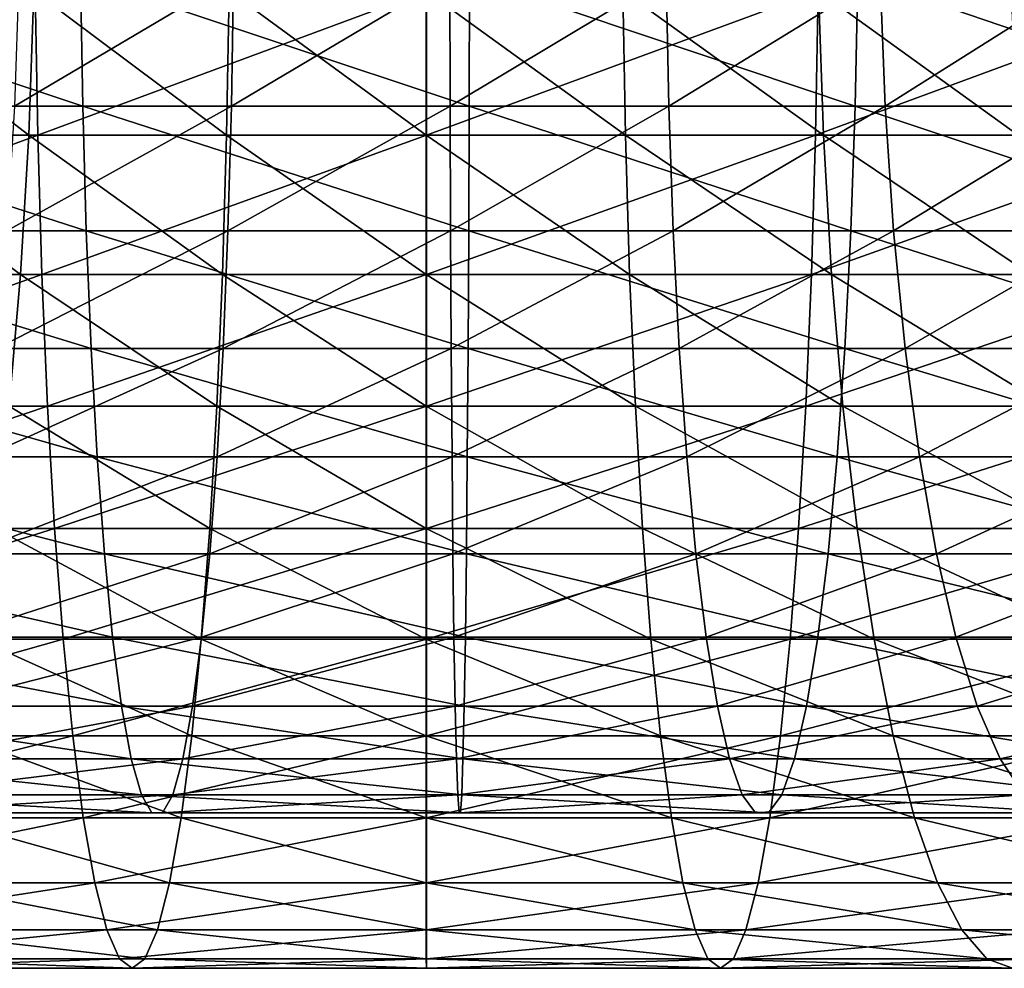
# Model space of a CAD drawing. Header units: metres. Extents: x 26 to 263, y -109 to 109.
# Tile 253 of 256: x 211 to 221, y -11 to -2. Entities that reach past the tile are written whole.
import ezdxf

# ---------------------------------------------------------------- set-up
doc = ezdxf.new("R2010")
doc.units = ezdxf.units.M
doc.layers.add('solid_500750', color=7, linetype='CONTINUOUS')

msp = doc.modelspace()

# ---------------------------------------------------------------- linework, layer by layer
at = {"layer": 'solid_500750'}
for points in [[(211.99057, -2.563069, 134.352829), (208.235184, -2.563069, 133.882507), (208.190674, -1.293583, 134.142532)], [(211.969574, -1.293583, 134.615799), (211.99057, -2.563069, 134.352829), (208.190674, -1.293583, 134.142532)], [(213.467712, -1.293583, 115.852478), (211.365967, -1.293583, 115.589256), (211.321457, -2.563069, 115.849281)], [(213.446716, -2.563069, 116.11544), (213.467712, -1.293583, 115.852478), (211.321457, -2.563069, 115.849281)], [(215.77301, -2.563069, 134.48436), (211.99057, -2.563069, 134.352829), (211.969574, -1.293583, 134.615799)], [(215.775681, -1.293583, 134.748154), (215.77301, -2.563069, 134.48436), (211.969574, -1.293583, 134.615799)], [(215.584595, -1.293583, 115.926094), (213.467712, -1.293583, 115.852478), (213.446716, -2.563069, 116.11544)], [(215.58728, -2.563069, 116.18988), (215.584595, -1.293583, 115.926094), (213.446716, -2.563069, 116.11544)], [(217.699554, -1.293583, 115.809509), (215.584595, -1.293583, 115.926094), (215.58728, -2.563069, 116.18988)], [(217.725891, -2.563069, 116.071999), (217.699554, -1.293583, 115.809509), (215.58728, -2.563069, 116.18988)], [(219.551987, -2.563069, 134.276062), (215.77301, -2.563069, 134.48436), (215.775681, -1.293583, 134.748154)], [(219.578323, -1.293583, 134.538544), (219.551987, -2.563069, 134.276062), (215.775681, -1.293583, 134.748154)], [(219.795532, -1.293583, 115.503677), (217.699554, -1.293583, 115.809509), (217.725891, -2.563069, 116.071999)], [(219.845291, -2.563069, 115.762741), (219.795532, -1.293583, 115.503677), (217.725891, -2.563069, 116.071999)], [(223.297058, -2.563069, 133.729599), (219.551987, -2.563069, 134.276062), (219.578323, -1.293583, 134.538544)], [(223.346832, -1.293583, 133.988663), (223.297058, -2.563069, 133.729599), (219.578323, -1.293583, 134.538544)], [(221.855606, -1.293583, 115.011055), (219.795532, -1.293583, 115.503677), (219.845291, -2.563069, 115.762741)], [(221.928421, -2.563069, 115.26461), (221.855606, -1.293583, 115.011055), (219.845291, -2.563069, 115.762741)], [(211.526382, -1.435788, 136.078323), (207.724899, -1.435788, 135.578384), (207.773621, -2.847009, 135.301926)], [(211.550797, -2.847009, 135.798691), (211.526382, -1.435788, 136.078323), (207.773621, -2.847009, 135.301926)], [(211.461807, -2.847009, 114.374069), (209.554153, -2.847009, 113.951248), (209.626801, -1.435788, 113.680099)], [(211.510529, -1.435788, 114.097618), (211.461807, -2.847009, 114.374069), (209.626801, -1.435788, 113.680099)], [(213.399063, -2.847009, 114.628845), (211.461807, -2.847009, 114.374069), (211.510529, -1.435788, 114.097618)], [(213.423477, -1.435788, 114.349197), (213.399063, -2.847009, 114.628845), (211.510529, -1.435788, 114.097618)], [(215.356979, -1.435788, 136.24472), (211.526382, -1.435788, 136.078323), (211.550797, -2.847009, 135.798691)], [(215.356903, -2.847009, 135.964005), (215.356979, -1.435788, 136.24472), (211.550797, -2.847009, 135.798691)], [(215.351166, -2.847009, 114.713638), (213.399063, -2.847009, 114.628845), (213.423477, -1.435788, 114.349197)], [(215.351089, -1.435788, 114.43293), (215.351166, -2.847009, 114.713638), (213.423477, -1.435788, 114.349197)], [(217.303238, -2.847009, 114.627792), (215.351166, -2.847009, 114.713638), (215.351089, -1.435788, 114.43293)], [(217.278671, -1.435788, 114.34816), (217.303238, -2.847009, 114.627792), (215.351089, -1.435788, 114.43293)], [(219.187485, -1.435788, 136.076263), (215.356979, -1.435788, 136.24472), (215.356903, -2.847009, 135.964005)], [(219.162918, -2.847009, 135.796631), (219.187485, -1.435788, 136.076263), (215.356903, -2.847009, 135.964005)], [(219.240356, -2.847009, 114.371971), (217.303238, -2.847009, 114.627792), (217.278671, -1.435788, 114.34816)], [(219.191483, -1.435788, 114.095551), (219.240356, -2.847009, 114.371971), (217.278671, -1.435788, 114.34816)], [(222.988693, -1.435788, 135.574265), (219.187485, -1.435788, 136.076263), (219.162918, -2.847009, 135.796631)], [(222.939819, -2.847009, 135.297836), (222.988693, -1.435788, 135.574265), (219.162918, -2.847009, 135.796631)], [(221.147781, -2.847009, 113.94812), (219.240356, -2.847009, 114.371971), (219.191483, -1.435788, 114.095551)], [(221.074982, -1.435788, 113.677017), (221.147781, -2.847009, 113.94812), (219.191483, -1.435788, 114.095551)], [(212.025131, -3.78481, 133.919998), (208.308426, -3.78481, 133.454529), (208.235184, -2.563069, 133.882507)], [(211.99057, -2.563069, 134.352829), (212.025131, -3.78481, 133.919998), (208.235184, -2.563069, 133.882507)], [(213.446716, -2.563069, 116.11544), (211.321457, -2.563069, 115.849281), (211.248215, -3.78481, 116.27726)], [(213.412155, -3.78481, 116.548271), (213.446716, -2.563069, 116.11544), (211.248215, -3.78481, 116.27726)], [(215.7686, -3.78481, 134.050186), (212.025131, -3.78481, 133.919998), (211.99057, -2.563069, 134.352829)], [(215.77301, -2.563069, 134.48436), (215.7686, -3.78481, 134.050186), (211.99057, -2.563069, 134.352829)], [(215.58728, -2.563069, 116.18988), (213.446716, -2.563069, 116.11544), (213.412155, -3.78481, 116.548271)], [(215.59169, -3.78481, 116.624062), (215.58728, -2.563069, 116.18988), (213.412155, -3.78481, 116.548271)], [(217.725891, -2.563069, 116.071999), (215.58728, -2.563069, 116.18988), (215.59169, -3.78481, 116.624062)], [(217.769226, -3.78481, 116.504036), (217.725891, -2.563069, 116.071999), (215.59169, -3.78481, 116.624062)], [(219.508652, -3.78481, 133.844025), (215.7686, -3.78481, 134.050186), (215.77301, -2.563069, 134.48436)], [(219.551987, -2.563069, 134.276062), (219.508652, -3.78481, 133.844025), (215.77301, -2.563069, 134.48436)], [(219.845291, -2.563069, 115.762741), (217.725891, -2.563069, 116.071999), (217.769226, -3.78481, 116.504036)], [(219.927216, -3.78481, 116.189156), (219.845291, -2.563069, 115.762741), (217.769226, -3.78481, 116.504036)], [(223.215134, -3.78481, 133.303192), (219.508652, -3.78481, 133.844025), (219.551987, -2.563069, 134.276062)], [(223.297058, -2.563069, 133.729599), (223.215134, -3.78481, 133.303192), (219.551987, -2.563069, 134.276062)], [(221.928421, -2.563069, 115.26461), (219.845291, -2.563069, 115.762741), (219.927216, -3.78481, 116.189156)], [(222.048264, -3.78481, 115.681953), (221.928421, -2.563069, 115.26461), (219.927216, -3.78481, 116.189156)], [(211.550797, -2.847009, 135.798691), (207.773621, -2.847009, 135.301926), (207.853897, -4.209518, 134.846436)], [(211.591019, -4.209518, 135.337921), (211.550797, -2.847009, 135.798691), (207.853897, -4.209518, 134.846436)], [(211.381531, -4.209518, 114.829559), (209.434448, -4.209518, 114.397995), (209.554153, -2.847009, 113.951248)], [(211.461807, -2.847009, 114.374069), (211.381531, -4.209518, 114.829559), (209.554153, -2.847009, 113.951248)], [(213.358841, -4.209518, 115.0896), (211.381531, -4.209518, 114.829559), (211.461807, -2.847009, 114.374069)], [(213.399063, -2.847009, 114.628845), (213.358841, -4.209518, 115.0896), (211.461807, -2.847009, 114.374069)], [(215.356903, -2.847009, 135.964005), (211.550797, -2.847009, 135.798691), (211.591019, -4.209518, 135.337921)], [(215.356781, -4.209518, 135.501495), (215.356903, -2.847009, 135.964005), (211.591019, -4.209518, 135.337921)], [(215.351303, -4.209518, 115.176147), (213.358841, -4.209518, 115.0896), (213.399063, -2.847009, 114.628845)], [(215.351166, -2.847009, 114.713638), (215.351303, -4.209518, 115.176147), (213.399063, -2.847009, 114.628845)], [(217.343704, -4.209518, 115.088531), (215.351303, -4.209518, 115.176147), (215.351166, -2.847009, 114.713638)], [(217.303238, -2.847009, 114.627792), (217.343704, -4.209518, 115.088531), (215.351166, -2.847009, 114.713638)], [(219.162918, -2.847009, 135.796631), (215.356903, -2.847009, 135.964005), (215.356781, -4.209518, 135.501495)], [(219.122437, -4.209518, 135.335892), (219.162918, -2.847009, 135.796631), (215.356781, -4.209518, 135.501495)], [(219.320877, -4.209518, 114.827415), (217.343704, -4.209518, 115.088531), (217.303238, -2.847009, 114.627792)], [(219.240356, -2.847009, 114.371971), (219.320877, -4.209518, 114.827415), (217.303238, -2.847009, 114.627792)], [(222.939819, -2.847009, 135.297836), (219.162918, -2.847009, 135.796631), (219.122437, -4.209518, 135.335892)], [(222.859299, -4.209518, 134.842392), (222.939819, -2.847009, 135.297836), (219.122437, -4.209518, 135.335892)], [(221.267731, -4.209518, 114.394806), (219.320877, -4.209518, 114.827415), (219.240356, -2.847009, 114.371971)], [(221.147781, -2.847009, 113.94812), (221.267731, -4.209518, 114.394806), (219.240356, -2.847009, 114.371971)], [(212.072601, -4.936048, 133.325363), (208.409058, -4.936048, 132.866562), (208.308426, -3.78481, 133.454529)], [(212.025131, -3.78481, 133.919998), (212.072601, -4.936048, 133.325363), (208.308426, -3.78481, 133.454529)], [(213.412155, -3.78481, 116.548271), (211.248215, -3.78481, 116.27726), (211.147583, -4.936048, 116.865234)], [(213.364685, -4.936048, 117.142899), (213.412155, -3.78481, 116.548271), (211.147583, -4.936048, 116.865234)], [(215.762543, -4.936048, 133.45369), (212.072601, -4.936048, 133.325363), (212.025131, -3.78481, 133.919998)], [(215.7686, -3.78481, 134.050186), (215.762543, -4.936048, 133.45369), (212.025131, -3.78481, 133.919998)], [(215.59169, -3.78481, 116.624062), (213.412155, -3.78481, 116.548271), (213.364685, -4.936048, 117.142899)], [(215.597748, -4.936048, 117.220558), (215.59169, -3.78481, 116.624062), (213.364685, -4.936048, 117.142899)], [(217.769226, -3.78481, 116.504036), (215.59169, -3.78481, 116.624062), (215.597748, -4.936048, 117.220558)], [(217.828766, -4.936048, 117.09758), (217.769226, -3.78481, 116.504036), (215.597748, -4.936048, 117.220558)], [(219.449112, -4.936048, 133.250488), (215.762543, -4.936048, 133.45369), (215.7686, -3.78481, 134.050186)], [(219.508652, -3.78481, 133.844025), (219.449112, -4.936048, 133.250488), (215.7686, -3.78481, 134.050186)], [(219.927216, -3.78481, 116.189156), (217.769226, -3.78481, 116.504036), (217.828766, -4.936048, 117.09758)], [(220.039764, -4.936048, 116.774963), (219.927216, -3.78481, 116.189156), (217.828766, -4.936048, 117.09758)], [(223.102585, -4.936048, 132.717392), (219.449112, -4.936048, 133.250488), (219.508652, -3.78481, 133.844025)], [(223.215134, -3.78481, 133.303192), (223.102585, -4.936048, 132.717392), (219.508652, -3.78481, 133.844025)], [(222.048264, -3.78481, 115.681953), (219.927216, -3.78481, 116.189156), (220.039764, -4.936048, 116.774963)], [(222.212906, -4.936048, 116.25531), (222.048264, -3.78481, 115.681953), (220.039764, -4.936048, 116.774963)], [(211.591019, -4.209518, 135.337921), (207.853897, -4.209518, 134.846436), (207.96434, -5.5, 134.219711)], [(211.646378, -5.5, 134.703949), (211.591019, -4.209518, 135.337921), (207.96434, -5.5, 134.219711)], [(211.381531, -4.209518, 114.829559), (211.271072, -5.5, 115.456299), (209.434448, -4.209518, 114.397995)], [(213.303482, -5.5, 115.723587), (211.271072, -5.5, 115.456299), (211.381531, -4.209518, 114.829559)], [(213.358841, -4.209518, 115.0896), (213.303482, -5.5, 115.723587), (211.381531, -4.209518, 114.829559)], [(215.356781, -4.209518, 135.501495), (211.591019, -4.209518, 135.337921), (211.646378, -5.5, 134.703949)], [(215.356598, -5.5, 134.865097), (215.356781, -4.209518, 135.501495), (211.646378, -5.5, 134.703949)], [(215.351471, -5.5, 115.812546), (213.303482, -5.5, 115.723587), (213.358841, -4.209518, 115.0896)], [(215.351303, -4.209518, 115.176147), (215.351471, -5.5, 115.812546), (213.358841, -4.209518, 115.0896)], [(217.399399, -5.5, 115.722481), (215.351471, -5.5, 115.812546), (215.351303, -4.209518, 115.176147)], [(217.343704, -4.209518, 115.088531), (217.399399, -5.5, 115.722481), (215.351303, -4.209518, 115.176147)], [(219.122437, -4.209518, 135.335892), (215.356781, -4.209518, 135.501495), (215.356598, -5.5, 134.865097)], [(219.066757, -5.5, 134.70195), (219.122437, -4.209518, 135.335892), (215.356598, -5.5, 134.865097)], [(219.431671, -5.5, 115.454094), (217.399399, -5.5, 115.722481), (217.343704, -4.209518, 115.088531)], [(219.320877, -4.209518, 114.827415), (219.431671, -5.5, 115.454094), (217.343704, -4.209518, 115.088531)], [(222.859299, -4.209518, 134.842392), (219.122437, -4.209518, 135.335892), (219.066757, -5.5, 134.70195)], [(222.74852, -5.5, 134.215714), (222.859299, -4.209518, 134.842392), (219.066757, -5.5, 134.70195)], [(221.43277, -5.5, 115.00943), (219.431671, -5.5, 115.454094), (219.320877, -4.209518, 114.827415)], [(221.267731, -4.209518, 114.394806), (221.43277, -5.5, 115.00943), (219.320877, -4.209518, 114.827415)], [(212.132111, -5.995336, 132.580017), (208.535187, -5.995336, 132.129547), (208.409058, -4.936048, 132.866562)], [(212.072601, -4.936048, 133.325363), (212.132111, -5.995336, 132.580017), (208.409058, -4.936048, 132.866562)], [(213.364685, -4.936048, 117.142899), (211.147583, -4.936048, 116.865234), (211.021454, -5.995336, 117.602249)], [(213.305161, -5.995336, 117.888252), (213.364685, -4.936048, 117.142899), (211.021454, -5.995336, 117.602249)], [(215.754944, -5.995336, 132.705994), (212.132111, -5.995336, 132.580017), (212.072601, -4.936048, 133.325363)], [(215.762543, -4.936048, 133.45369), (215.754944, -5.995336, 132.705994), (212.072601, -4.936048, 133.325363)], [(215.597748, -4.936048, 117.220558), (213.364685, -4.936048, 117.142899), (213.305161, -5.995336, 117.888252)], [(215.605331, -5.995336, 117.968246), (215.597748, -4.936048, 117.220558), (213.305161, -5.995336, 117.888252)], [(217.828766, -4.936048, 117.09758), (215.597748, -4.936048, 117.220558), (215.605331, -5.995336, 117.968246)], [(217.903397, -5.995336, 117.841576), (217.828766, -4.936048, 117.09758), (215.605331, -5.995336, 117.968246)], [(219.374481, -5.995336, 132.506485), (215.754944, -5.995336, 132.705994), (215.762543, -4.936048, 133.45369)], [(219.449112, -4.936048, 133.250488), (219.374481, -5.995336, 132.506485), (215.762543, -4.936048, 133.45369)], [(220.039764, -4.936048, 116.774963), (217.828766, -4.936048, 117.09758), (217.903397, -5.995336, 117.841576)], [(220.180832, -5.995336, 117.509262), (220.039764, -4.936048, 116.774963), (217.903397, -5.995336, 117.841576)], [(222.961517, -5.995336, 131.983093), (219.374481, -5.995336, 132.506485), (219.449112, -4.936048, 133.250488)], [(223.102585, -4.936048, 132.717392), (222.961517, -5.995336, 131.983093), (219.449112, -4.936048, 133.250488)], [(222.212906, -4.936048, 116.25531), (220.039764, -4.936048, 116.774963), (220.180832, -5.995336, 117.509262)], [(222.419281, -5.995336, 116.973991), (222.212906, -4.936048, 116.25531), (220.180832, -5.995336, 117.509262)], [(211.646378, -5.5, 134.703949), (207.96434, -5.5, 134.219711), (208.103088, -6.696376, 133.432449)], [(211.715897, -6.696376, 133.907578), (211.646378, -5.5, 134.703949), (208.103088, -6.696376, 133.432449)], [(213.233963, -6.696376, 116.519951), (211.132339, -6.696376, 116.243553), (211.271072, -5.5, 115.456299)], [(213.303482, -5.5, 115.723587), (213.233963, -6.696376, 116.519951), (211.271072, -5.5, 115.456299)], [(215.356598, -5.5, 134.865097), (211.646378, -5.5, 134.703949), (211.715897, -6.696376, 133.907578)], [(215.356384, -6.696376, 134.065704), (215.356598, -5.5, 134.865097), (211.715897, -6.696376, 133.907578)], [(215.351685, -6.696376, 116.611938), (213.233963, -6.696376, 116.519951), (213.303482, -5.5, 115.723587)], [(215.351471, -5.5, 115.812546), (215.351685, -6.696376, 116.611938), (213.303482, -5.5, 115.723587)], [(217.46936, -6.696376, 116.518806), (215.351685, -6.696376, 116.611938), (215.351471, -5.5, 115.812546)], [(217.399399, -5.5, 115.722481), (217.46936, -6.696376, 116.518806), (215.351471, -5.5, 115.812546)], [(219.066757, -5.5, 134.70195), (215.356598, -5.5, 134.865097), (215.356384, -6.696376, 134.065704)], [(218.996796, -6.696376, 133.905624), (219.066757, -5.5, 134.70195), (215.356384, -6.696376, 134.065704)], [(219.570831, -6.696376, 116.24128), (217.46936, -6.696376, 116.518806), (217.399399, -5.5, 115.722481)], [(219.431671, -5.5, 115.454094), (219.570831, -6.696376, 116.24128), (217.399399, -5.5, 115.722481)], [(222.74852, -5.5, 134.215714), (219.066757, -5.5, 134.70195), (218.996796, -6.696376, 133.905624)], [(222.609344, -6.696376, 133.428528), (222.74852, -5.5, 134.215714), (218.996796, -6.696376, 133.905624)], [(221.640076, -6.696376, 115.781471), (219.570831, -6.696376, 116.24128), (219.431671, -5.5, 115.454094)], [(221.43277, -5.5, 115.00943), (221.640076, -6.696376, 115.781471), (219.431671, -5.5, 115.454094)], [(212.20256, -6.942942, 131.697815), (208.684479, -6.942942, 131.257217), (208.535187, -5.995336, 132.129547)], [(212.132111, -5.995336, 132.580017), (212.20256, -6.942942, 131.697815), (208.535187, -5.995336, 132.129547)], [(213.305161, -5.995336, 117.888252), (211.021454, -5.995336, 117.602249), (210.872162, -6.942942, 118.474571)], [(213.234726, -6.942942, 118.770447), (213.305161, -5.995336, 117.888252), (210.872162, -6.942942, 118.474571)], [(215.745972, -6.942942, 131.821045), (212.20256, -6.942942, 131.697815), (212.132111, -5.995336, 132.580017)], [(215.754944, -5.995336, 132.705994), (215.745972, -6.942942, 131.821045), (212.132111, -5.995336, 132.580017)], [(215.605331, -5.995336, 117.968246), (213.305161, -5.995336, 117.888252), (213.234726, -6.942942, 118.770447)], [(215.614319, -6.942942, 118.853203), (215.605331, -5.995336, 117.968246), (213.234726, -6.942942, 118.770447)], [(217.903397, -5.995336, 117.841576), (215.605331, -5.995336, 117.968246), (215.614319, -6.942942, 118.853203)], [(217.99173, -6.942942, 118.722153), (217.903397, -5.995336, 117.841576), (215.614319, -6.942942, 118.853203)], [(219.286148, -6.942942, 131.6259), (215.745972, -6.942942, 131.821045), (215.754944, -5.995336, 132.705994)], [(219.374481, -5.995336, 132.506485), (219.286148, -6.942942, 131.6259), (215.754944, -5.995336, 132.705994)], [(220.180832, -5.995336, 117.509262), (217.903397, -5.995336, 117.841576), (217.99173, -6.942942, 118.722153)], [(220.347809, -6.942942, 118.378372), (220.180832, -5.995336, 117.509262), (217.99173, -6.942942, 118.722153)], [(222.79454, -6.942942, 131.113983), (219.286148, -6.942942, 131.6259), (219.374481, -5.995336, 132.506485)], [(222.961517, -5.995336, 131.983093), (222.79454, -6.942942, 131.113983), (219.374481, -5.995336, 132.506485)], [(222.419281, -5.995336, 116.973991), (220.180832, -5.995336, 117.509262), (220.347809, -6.942942, 118.378372)], [(222.663544, -6.942942, 117.824615), (222.419281, -5.995336, 116.973991), (220.347809, -6.942942, 118.378372)], [(211.715897, -6.696376, 133.907578), (208.103088, -6.696376, 133.432449), (208.267746, -7.778174, 132.498123)], [(211.798416, -7.778174, 132.962463), (211.715897, -6.696376, 133.907578), (208.267746, -7.778174, 132.498123)], [(213.151443, -7.778174, 117.465065), (210.967682, -7.778174, 117.177872), (211.132339, -6.696376, 116.243553)], [(213.233963, -6.696376, 116.519951), (213.151443, -7.778174, 117.465065), (211.132339, -6.696376, 116.243553)], [(215.356384, -6.696376, 134.065704), (211.715897, -6.696376, 133.907578), (211.798416, -7.778174, 132.962463)], [(215.35614, -7.778174, 133.116989), (215.356384, -6.696376, 134.065704), (211.798416, -7.778174, 132.962463)], [(215.351944, -7.778174, 117.560646), (213.151443, -7.778174, 117.465065), (213.233963, -6.696376, 116.519951)], [(215.351685, -6.696376, 116.611938), (215.351944, -7.778174, 117.560646), (213.233963, -6.696376, 116.519951)], [(217.552383, -7.778174, 117.463882), (215.351944, -7.778174, 117.560646), (215.351685, -6.696376, 116.611938)], [(217.46936, -6.696376, 116.518806), (217.552383, -7.778174, 117.463882), (215.351685, -6.696376, 116.611938)], [(218.996796, -6.696376, 133.905624), (215.356384, -6.696376, 134.065704), (215.35614, -7.778174, 133.116989)], [(218.913773, -7.778174, 132.960541), (218.996796, -6.696376, 133.905624), (215.35614, -7.778174, 133.116989)], [(219.735992, -7.778174, 117.175507), (217.552383, -7.778174, 117.463882), (217.46936, -6.696376, 116.518806)], [(219.570831, -6.696376, 116.24128), (219.735992, -7.778174, 117.175507), (217.46936, -6.696376, 116.518806)], [(222.609344, -6.696376, 133.428528), (218.996796, -6.696376, 133.905624), (218.913773, -7.778174, 132.960541)], [(222.444183, -7.778174, 132.494308), (222.609344, -6.696376, 133.428528), (218.913773, -7.778174, 132.960541)], [(221.886124, -7.778174, 116.697723), (219.735992, -7.778174, 117.175507), (219.570831, -6.696376, 116.24128)], [(221.640076, -6.696376, 115.781471), (221.886124, -7.778174, 116.697723), (219.570831, -6.696376, 116.24128)], [(212.282608, -7.761214, 130.695221), (208.854156, -7.761214, 130.265854), (208.684479, -6.942942, 131.257217)], [(212.20256, -6.942942, 131.697815), (212.282608, -7.761214, 130.695221), (208.684479, -6.942942, 131.257217)], [(213.234726, -6.942942, 118.770447), (210.872162, -6.942942, 118.474571), (210.702484, -7.761214, 119.465942)], [(213.154678, -7.761214, 119.773048), (213.234726, -6.942942, 118.770447), (210.702484, -7.761214, 119.465942)], [(215.735748, -7.761214, 130.815308), (212.282608, -7.761214, 130.695221), (212.20256, -6.942942, 131.697815)], [(215.745972, -6.942942, 131.821045), (215.735748, -7.761214, 130.815308), (212.20256, -6.942942, 131.697815)], [(215.614319, -6.942942, 118.853203), (213.234726, -6.942942, 118.770447), (213.154678, -7.761214, 119.773048)], [(215.624527, -7.761214, 119.85894), (215.614319, -6.942942, 118.853203), (213.154678, -7.761214, 119.773048)], [(217.99173, -6.942942, 118.722153), (215.614319, -6.942942, 118.853203), (215.624527, -7.761214, 119.85894)], [(218.092117, -7.761214, 119.722923), (217.99173, -6.942942, 118.722153), (215.624527, -7.761214, 119.85894)], [(219.18576, -7.761214, 130.625137), (215.735748, -7.761214, 130.815308), (215.745972, -6.942942, 131.821045)], [(219.286148, -6.942942, 131.6259), (219.18576, -7.761214, 130.625137), (215.745972, -6.942942, 131.821045)], [(220.347809, -6.942942, 118.378372), (217.99173, -6.942942, 118.722153), (218.092117, -7.761214, 119.722923)], [(220.537567, -7.761214, 119.366096), (220.347809, -6.942942, 118.378372), (218.092117, -7.761214, 119.722923)], [(222.604782, -7.761214, 130.126251), (219.18576, -7.761214, 130.625137), (219.286148, -6.942942, 131.6259)], [(222.79454, -6.942942, 131.113983), (222.604782, -7.761214, 130.126251), (219.286148, -6.942942, 131.6259)], [(222.663544, -6.942942, 117.824615), (220.347809, -6.942942, 118.378372), (220.537567, -7.761214, 119.366096)], [(222.941147, -7.761214, 118.791344), (222.663544, -6.942942, 117.824615), (220.537567, -7.761214, 119.366096)], [(211.798416, -7.778174, 132.962463), (208.267746, -7.778174, 132.498123), (208.455505, -8.726887, 131.432755)], [(211.892502, -8.726887, 131.884766), (211.798416, -7.778174, 132.962463), (208.455505, -8.726887, 131.432755)], [(212.370773, -8.43491, 129.590881), (209.041031, -8.43491, 129.173874), (208.854156, -7.761214, 130.265854)], [(212.282608, -7.761214, 130.695221), (212.370773, -8.43491, 129.590881), (208.854156, -7.761214, 130.265854)], [(213.154678, -7.761214, 119.773048), (210.702484, -7.761214, 119.465942), (210.51561, -8.43491, 120.557915)], [(213.066498, -8.43491, 120.87738), (213.154678, -7.761214, 119.773048), (210.51561, -8.43491, 120.557915)], [(213.057358, -8.726887, 118.542763), (210.779922, -8.726887, 118.243256), (210.967682, -7.778174, 117.177872)], [(213.151443, -7.778174, 117.465065), (213.057358, -8.726887, 118.542763), (210.967682, -7.778174, 117.177872)], [(215.35614, -7.778174, 133.116989), (211.798416, -7.778174, 132.962463), (211.892502, -8.726887, 131.884766)], [(215.355835, -8.726887, 132.035202), (215.35614, -7.778174, 133.116989), (211.892502, -8.726887, 131.884766)], [(215.724503, -8.43491, 129.70752), (212.370773, -8.43491, 129.590881), (212.282608, -7.761214, 130.695221)], [(215.735748, -7.761214, 130.815308), (215.724503, -8.43491, 129.70752), (212.282608, -7.761214, 130.695221)], [(215.352234, -8.726887, 118.642448), (213.057358, -8.726887, 118.542763), (213.151443, -7.778174, 117.465065)], [(215.624527, -7.761214, 119.85894), (213.154678, -7.761214, 119.773048), (213.066498, -8.43491, 120.87738)], [(215.635773, -8.43491, 120.966728), (215.624527, -7.761214, 119.85894), (213.066498, -8.43491, 120.87738)], [(215.351944, -7.778174, 117.560646), (215.352234, -8.726887, 118.642448), (213.151443, -7.778174, 117.465065)], [(217.647049, -8.726887, 118.541527), (215.352234, -8.726887, 118.642448), (215.351944, -7.778174, 117.560646)], [(217.552383, -7.778174, 117.463882), (217.647049, -8.726887, 118.541527), (215.351944, -7.778174, 117.560646)], [(218.913773, -7.778174, 132.960541), (215.35614, -7.778174, 133.116989), (215.355835, -8.726887, 132.035202)], [(218.819092, -8.726887, 131.882904), (218.913773, -7.778174, 132.960541), (215.355835, -8.726887, 132.035202)], [(218.092117, -7.761214, 119.722923), (215.624527, -7.761214, 119.85894), (215.635773, -8.43491, 120.966728)], [(218.202698, -8.43491, 120.825241), (218.092117, -7.761214, 119.722923), (215.635773, -8.43491, 120.966728)], [(219.07518, -8.43491, 129.522827), (215.724503, -8.43491, 129.70752), (215.735748, -7.761214, 130.815308)], [(219.18576, -7.761214, 130.625137), (219.07518, -8.43491, 129.522827), (215.735748, -7.761214, 130.815308)], [(219.924316, -8.726887, 118.240784), (217.647049, -8.726887, 118.541527), (217.552383, -7.778174, 117.463882)], [(219.735992, -7.778174, 117.175507), (219.924316, -8.726887, 118.240784), (217.552383, -7.778174, 117.463882)], [(220.537567, -7.761214, 119.366096), (218.092117, -7.761214, 119.722923), (218.202698, -8.43491, 120.825241)], [(220.746582, -8.43491, 120.454048), (220.537567, -7.761214, 119.366096), (218.202698, -8.43491, 120.825241)], [(222.444183, -7.778174, 132.494308), (218.913773, -7.778174, 132.960541), (218.819092, -8.726887, 131.882904)], [(222.255859, -8.726887, 131.429031), (222.444183, -7.778174, 132.494308), (218.819092, -8.726887, 131.882904)], [(222.395767, -8.43491, 129.0383), (219.07518, -8.43491, 129.522827), (219.18576, -7.761214, 130.625137)], [(222.604782, -7.761214, 130.126251), (222.395767, -8.43491, 129.0383), (219.18576, -7.761214, 130.625137)], [(222.166672, -8.726887, 117.742508), (219.924316, -8.726887, 118.240784), (219.735992, -7.778174, 117.175507)], [(221.886124, -7.778174, 116.697723), (222.166672, -8.726887, 117.742508), (219.735992, -7.778174, 117.175507)], [(222.941147, -7.761214, 118.791344), (220.537567, -7.761214, 119.366096), (220.746582, -8.43491, 120.454048)], [(223.246918, -8.43491, 119.856155), (222.941147, -7.761214, 118.791344), (220.746582, -8.43491, 120.454048)], [(212.465439, -8.951479, 128.405396), (209.241653, -8.951479, 128.001663), (209.041031, -8.43491, 129.173874)], [(212.370773, -8.43491, 129.590881), (212.465439, -8.951479, 128.405396), (209.041031, -8.43491, 129.173874)], [(213.066498, -8.43491, 120.87738), (210.51561, -8.43491, 120.557915), (210.314987, -8.951479, 121.730133)], [(212.971848, -8.951479, 122.062866), (213.066498, -8.43491, 120.87738), (210.314987, -8.951479, 121.730133)], [(215.712433, -8.951479, 128.518311), (212.465439, -8.951479, 128.405396), (212.370773, -8.43491, 129.590881)], [(215.724503, -8.43491, 129.70752), (215.712433, -8.951479, 128.518311), (212.370773, -8.43491, 129.590881)], [(215.635773, -8.43491, 120.966728), (213.066498, -8.43491, 120.87738), (212.971848, -8.951479, 122.062866)], [(215.647842, -8.951479, 122.15593), (215.635773, -8.43491, 120.966728), (212.971848, -8.951479, 122.062866)], [(218.202698, -8.43491, 120.825241), (215.635773, -8.43491, 120.966728), (215.647842, -8.951479, 122.15593)], [(218.321396, -8.951479, 122.00856), (218.202698, -8.43491, 120.825241), (215.647842, -8.951479, 122.15593)], [(218.956482, -8.951479, 128.339493), (215.712433, -8.951479, 128.518311), (215.724503, -8.43491, 129.70752)], [(219.07518, -8.43491, 129.522827), (218.956482, -8.951479, 128.339493), (215.724503, -8.43491, 129.70752)], [(220.746582, -8.43491, 120.454048), (218.202698, -8.43491, 120.825241), (218.321396, -8.951479, 122.00856)], [(220.970963, -8.951479, 121.621956), (220.746582, -8.43491, 120.454048), (218.321396, -8.951479, 122.00856)], [(222.171402, -8.951479, 127.870399), (218.956482, -8.951479, 128.339493), (219.07518, -8.43491, 129.522827)], [(222.395767, -8.43491, 129.0383), (222.171402, -8.951479, 127.870399), (219.07518, -8.43491, 129.522827)], [(223.246918, -8.43491, 119.856155), (220.746582, -8.43491, 120.454048), (220.970963, -8.951479, 121.621956)], [(223.57515, -8.951479, 120.999222), (223.246918, -8.43491, 119.856155), (220.970963, -8.951479, 121.621956)], [(211.892502, -8.726887, 131.884766), (208.455505, -8.726887, 131.432755), (208.663147, -9.526279, 130.254532)], [(211.996567, -9.526279, 130.692917), (211.892502, -8.726887, 131.884766), (208.663147, -9.526279, 130.254532)], [(212.953293, -9.526279, 119.734612), (210.572281, -9.526279, 119.421471), (210.779922, -8.726887, 118.243256)], [(213.057358, -8.726887, 118.542763), (212.953293, -9.526279, 119.734612), (210.779922, -8.726887, 118.243256)], [(215.355835, -8.726887, 132.035202), (211.892502, -8.726887, 131.884766), (211.996567, -9.526279, 130.692917)], [(215.355515, -9.526279, 130.838821), (215.355835, -8.726887, 132.035202), (211.996567, -9.526279, 130.692917)], [(215.352554, -9.526279, 119.838821), (212.953293, -9.526279, 119.734612), (213.057358, -8.726887, 118.542763)], [(215.352234, -8.726887, 118.642448), (215.352554, -9.526279, 119.838821), (213.057358, -8.726887, 118.542763)], [(217.751755, -9.526279, 119.733315), (215.352554, -9.526279, 119.838821), (215.352234, -8.726887, 118.642448)], [(217.647049, -8.726887, 118.541527), (217.751755, -9.526279, 119.733315), (215.352234, -8.726887, 118.642448)], [(218.819092, -8.726887, 131.882904), (215.355835, -8.726887, 132.035202), (215.355515, -9.526279, 130.838821)], [(218.714401, -9.526279, 130.691116), (218.819092, -8.726887, 131.882904), (215.355515, -9.526279, 130.838821)], [(220.132599, -9.526279, 119.418892), (217.751755, -9.526279, 119.733315), (217.647049, -8.726887, 118.541527)], [(219.924316, -8.726887, 118.240784), (220.132599, -9.526279, 119.418892), (217.647049, -8.726887, 118.541527)], [(222.255859, -8.726887, 131.429031), (218.819092, -8.726887, 131.882904), (218.714401, -9.526279, 130.691116)], [(222.047577, -9.526279, 130.250916), (222.255859, -8.726887, 131.429031), (218.714401, -9.526279, 130.691116)], [(222.476929, -9.526279, 118.897957), (220.132599, -9.526279, 119.418892), (219.924316, -8.726887, 118.240784)], [(222.166672, -8.726887, 117.742508), (222.476929, -9.526279, 118.897957), (219.924316, -8.726887, 118.240784)], [(212.564804, -9.301299, 127.160835), (209.452271, -9.301299, 126.771027), (209.241653, -8.951479, 128.001663)], [(212.465439, -8.951479, 128.405396), (212.564804, -9.301299, 127.160835), (209.241653, -8.951479, 128.001663)], [(212.971848, -8.951479, 122.062866), (210.314987, -8.951479, 121.730133), (210.10437, -9.301299, 122.960762)], [(212.872482, -9.301299, 123.307434), (212.971848, -8.951479, 122.062866), (210.10437, -9.301299, 122.960762)], [(215.699768, -9.301299, 127.269852), (212.564804, -9.301299, 127.160835), (212.465439, -8.951479, 128.405396)], [(215.712433, -8.951479, 128.518311), (215.699768, -9.301299, 127.269852), (212.465439, -8.951479, 128.405396)], [(215.647842, -8.951479, 122.15593), (212.971848, -8.951479, 122.062866), (212.872482, -9.301299, 123.307434)], [(215.660522, -9.301299, 123.404388), (215.647842, -8.951479, 122.15593), (212.872482, -9.301299, 123.307434)], [(218.321396, -8.951479, 122.00856), (215.647842, -8.951479, 122.15593), (215.660522, -9.301299, 123.404388)], [(218.446014, -9.301299, 123.250847), (218.321396, -8.951479, 122.00856), (215.660522, -9.301299, 123.404388)], [(218.831863, -9.301299, 127.097214), (215.699768, -9.301299, 127.269852), (215.712433, -8.951479, 128.518311)], [(218.956482, -8.951479, 128.339493), (218.831863, -9.301299, 127.097214), (215.712433, -8.951479, 128.518311)], [(220.970963, -8.951479, 121.621956), (218.321396, -8.951479, 122.00856), (218.446014, -9.301299, 123.250847)], [(221.206512, -9.301299, 122.848053), (220.970963, -8.951479, 121.621956), (218.446014, -9.301299, 123.250847)], [(221.935837, -9.301299, 126.644295), (218.831863, -9.301299, 127.097214), (218.956482, -8.951479, 128.339493)], [(222.171402, -8.951479, 127.870399), (221.935837, -9.301299, 126.644295), (218.956482, -8.951479, 128.339493)], [(223.57515, -8.951479, 120.999222), (220.970963, -8.951479, 121.621956), (221.206512, -9.301299, 122.848053)], [(212.667038, -9.477854, 125.880379), (209.668961, -9.477854, 125.504906), (209.452271, -9.301299, 126.771027)], [(212.564804, -9.301299, 127.160835), (212.667038, -9.477854, 125.880379), (209.452271, -9.301299, 126.771027)], [(212.872482, -9.301299, 123.307434), (210.10437, -9.301299, 122.960762), (209.88768, -9.477854, 124.226883)], [(212.770248, -9.477854, 124.587891), (212.872482, -9.301299, 123.307434), (209.88768, -9.477854, 124.226883)], [(215.686722, -9.477854, 125.98539), (212.667038, -9.477854, 125.880379), (212.564804, -9.301299, 127.160835)], [(215.699768, -9.301299, 127.269852), (215.686722, -9.477854, 125.98539), (212.564804, -9.301299, 127.160835)], [(215.660522, -9.301299, 123.404388), (212.872482, -9.301299, 123.307434), (212.770248, -9.477854, 124.587891)], [(215.673553, -9.477854, 124.68885), (215.660522, -9.301299, 123.404388), (212.770248, -9.477854, 124.587891)], [(218.446014, -9.301299, 123.250847), (215.660522, -9.301299, 123.404388), (215.673553, -9.477854, 124.68885)], [(218.574234, -9.477854, 124.528961), (218.446014, -9.301299, 123.250847), (215.673553, -9.477854, 124.68885)], [(218.703644, -9.477854, 125.819099), (215.686722, -9.477854, 125.98539), (215.699768, -9.301299, 127.269852)], [(218.831863, -9.301299, 127.097214), (218.703644, -9.477854, 125.819099), (215.699768, -9.301299, 127.269852)], [(221.206512, -9.301299, 122.848053), (218.446014, -9.301299, 123.250847), (218.574234, -9.477854, 124.528961)], [(221.448868, -9.477854, 124.109512), (221.206512, -9.301299, 122.848053), (218.574234, -9.477854, 124.528961)], [(221.693497, -9.477854, 125.382835), (218.703644, -9.477854, 125.819099), (218.831863, -9.301299, 127.097214)], [(221.935837, -9.301299, 126.644295), (221.693497, -9.477854, 125.382835), (218.831863, -9.301299, 127.097214)], [(211.996567, -9.526279, 130.692917), (208.663147, -9.526279, 130.254532), (208.887115, -10.162675, 128.983627)], [(212.10881, -10.162675, 129.407333), (211.996567, -9.526279, 130.692917), (208.887115, -10.162675, 128.983627)], [(212.770248, -9.477854, 124.587891), (209.88768, -9.477854, 124.226883), (209.668961, -9.477854, 125.504906)], [(212.667038, -9.477854, 125.880379), (212.770248, -9.477854, 124.587891), (209.668961, -9.477854, 125.504906)], [(212.841064, -10.162675, 121.020203), (210.348312, -10.162675, 120.692368), (210.572281, -9.526279, 119.421471)], [(212.953293, -9.526279, 119.734612), (212.841064, -10.162675, 121.020203), (210.572281, -9.526279, 119.421471)], [(215.355515, -9.526279, 130.838821), (211.996567, -9.526279, 130.692917), (212.10881, -10.162675, 129.407333)], [(215.355179, -10.162675, 129.54834), (215.355515, -9.526279, 130.838821), (212.10881, -10.162675, 129.407333)], [(215.673553, -9.477854, 124.68885), (212.770248, -9.477854, 124.587891), (212.667038, -9.477854, 125.880379)], [(215.686722, -9.477854, 125.98539), (215.673553, -9.477854, 124.68885), (212.667038, -9.477854, 125.880379)], [(215.352905, -10.162675, 121.129303), (212.841064, -10.162675, 121.020203), (212.953293, -9.526279, 119.734612)], [(215.352554, -9.526279, 119.838821), (215.352905, -10.162675, 121.129303), (212.953293, -9.526279, 119.734612)], [(217.864685, -10.162675, 121.018845), (215.352905, -10.162675, 121.129303), (215.352554, -9.526279, 119.838821)], [(217.751755, -9.526279, 119.733315), (217.864685, -10.162675, 121.018845), (215.352554, -9.526279, 119.838821)], [(218.714401, -9.526279, 130.691116), (215.355515, -9.526279, 130.838821), (215.355179, -10.162675, 129.54834)], [(218.601471, -10.162675, 129.405579), (218.714401, -9.526279, 130.691116), (215.355179, -10.162675, 129.54834)], [(218.574234, -9.477854, 124.528961), (215.673553, -9.477854, 124.68885), (215.686722, -9.477854, 125.98539)], [(218.703644, -9.477854, 125.819099), (218.574234, -9.477854, 124.528961), (215.686722, -9.477854, 125.98539)], [(220.357254, -10.162675, 120.689667), (217.864685, -10.162675, 121.018845), (217.751755, -9.526279, 119.733315)], [(220.132599, -9.526279, 119.418892), (220.357254, -10.162675, 120.689667), (217.751755, -9.526279, 119.733315)], [(221.448868, -9.477854, 124.109512), (218.574234, -9.477854, 124.528961), (218.703644, -9.477854, 125.819099)], [(222.047577, -9.526279, 130.250916), (218.714401, -9.526279, 130.691116), (218.601471, -10.162675, 129.405579)], [(221.822922, -10.162675, 128.980148), (222.047577, -9.526279, 130.250916), (218.601471, -10.162675, 129.405579)], [(221.693497, -9.477854, 125.382835), (221.448868, -9.477854, 124.109512), (218.703644, -9.477854, 125.819099)], [(222.8116, -10.162675, 120.144287), (220.357254, -10.162675, 120.689667), (220.132599, -9.526279, 119.418892)], [(222.476929, -9.526279, 118.897957), (222.8116, -10.162675, 120.144287), (220.132599, -9.526279, 119.418892)], [(212.10881, -10.162675, 129.407333), (208.887115, -10.162675, 128.983627), (209.123596, -10.625184, 127.6418)], [(212.22731, -10.625184, 128.049988), (212.10881, -10.162675, 129.407333), (209.123596, -10.625184, 127.6418)], [(212.722549, -10.625184, 122.377548), (210.111832, -10.625184, 122.034195), (210.348312, -10.162675, 120.692368)], [(212.841064, -10.162675, 121.020203), (212.722549, -10.625184, 122.377548), (210.348312, -10.162675, 120.692368)], [(215.355179, -10.162675, 129.54834), (212.10881, -10.162675, 129.407333), (212.22731, -10.625184, 128.049988)], [(215.354797, -10.625184, 128.185837), (215.355179, -10.162675, 129.54834), (212.22731, -10.625184, 128.049988)], [(215.353271, -10.625184, 122.491814), (212.722549, -10.625184, 122.377548), (212.841064, -10.162675, 121.020203)], [(215.352905, -10.162675, 121.129303), (215.353271, -10.625184, 122.491814), (212.841064, -10.162675, 121.020203)], [(217.983917, -10.625184, 122.376129), (215.353271, -10.625184, 122.491814), (215.352905, -10.162675, 121.129303)], [(217.864685, -10.162675, 121.018845), (217.983917, -10.625184, 122.376129), (215.352905, -10.162675, 121.129303)], [(218.601471, -10.162675, 129.405579), (215.355179, -10.162675, 129.54834), (215.354797, -10.625184, 128.185837)], [(218.482224, -10.625184, 128.048294), (218.601471, -10.162675, 129.405579), (215.354797, -10.625184, 128.185837)], [(220.594452, -10.625184, 122.031372), (217.983917, -10.625184, 122.376129), (217.864685, -10.162675, 121.018845)], [(220.357254, -10.162675, 120.689667), (220.594452, -10.625184, 122.031372), (217.864685, -10.162675, 121.018845)], [(221.822922, -10.162675, 128.980148), (218.601471, -10.162675, 129.405579), (218.482224, -10.625184, 128.048294)], [(221.585724, -10.625184, 127.638443), (221.822922, -10.162675, 128.980148), (218.482224, -10.625184, 128.048294)], [(223.164948, -10.625184, 121.460175), (220.594452, -10.625184, 122.031372), (220.357254, -10.162675, 120.689667)], [(222.8116, -10.162675, 120.144287), (223.164948, -10.625184, 121.460175), (220.357254, -10.162675, 120.689667)], [(212.22731, -10.625184, 128.049988), (209.123596, -10.625184, 127.6418), (209.368515, -10.905893, 126.251999)], [(212.350052, -10.905893, 126.644112), (212.22731, -10.625184, 128.049988), (209.368515, -10.905893, 126.251999)], [(212.599808, -10.905893, 123.783417), (209.866913, -10.905893, 123.424004), (210.111832, -10.625184, 122.034195)], [(212.722549, -10.625184, 122.377548), (212.599808, -10.905893, 123.783417), (210.111832, -10.625184, 122.034195)], [(215.354797, -10.625184, 128.185837), (212.22731, -10.625184, 128.049988), (212.350052, -10.905893, 126.644112)], [(215.354431, -10.905893, 126.774612), (215.354797, -10.625184, 128.185837), (212.350052, -10.905893, 126.644112)], [(215.353653, -10.905893, 123.90303), (212.599808, -10.905893, 123.783417), (212.722549, -10.625184, 122.377548)], [(215.353271, -10.625184, 122.491814), (215.353653, -10.905893, 123.90303), (212.722549, -10.625184, 122.377548)], [(218.107422, -10.905893, 123.781937), (215.353653, -10.905893, 123.90303), (215.353271, -10.625184, 122.491814)], [(217.983917, -10.625184, 122.376129), (218.107422, -10.905893, 123.781937), (215.353271, -10.625184, 122.491814)], [(218.482224, -10.625184, 128.048294), (215.354797, -10.625184, 128.185837), (215.354431, -10.905893, 126.774612)], [(218.358719, -10.905893, 126.642494), (218.482224, -10.625184, 128.048294), (215.354431, -10.905893, 126.774612)], [(220.840134, -10.905893, 123.421043), (218.107422, -10.905893, 123.781937), (217.983917, -10.625184, 122.376129)], [(220.594452, -10.625184, 122.031372), (220.840134, -10.905893, 123.421043), (217.983917, -10.625184, 122.376129)], [(221.585724, -10.625184, 127.638443), (218.482224, -10.625184, 128.048294), (218.358719, -10.905893, 126.642494)], [(221.340042, -10.905893, 126.248772), (221.585724, -10.625184, 127.638443), (218.358719, -10.905893, 126.642494)], [(223.530945, -10.905893, 122.823112), (220.840134, -10.905893, 123.421043), (220.594452, -10.625184, 122.031372)], [(223.164948, -10.625184, 121.460175), (223.530945, -10.905893, 122.823112), (220.594452, -10.625184, 122.031372)], [(212.350052, -10.905893, 126.644112), (209.368515, -10.905893, 126.251999), (209.617706, -11, 124.837997)], [(212.47493, -11, 125.213768), (209.617706, -11, 124.837997), (209.866913, -10.905893, 123.424004)], [(212.47493, -11, 125.213768), (212.350052, -10.905893, 126.644112), (209.617706, -11, 124.837997)], [(212.599808, -10.905893, 123.783417), (212.47493, -11, 125.213768), (209.866913, -10.905893, 123.424004)], [(215.354431, -10.905893, 126.774612), (212.350052, -10.905893, 126.644112), (212.47493, -11, 125.213768)], [(215.354034, -11, 125.338821), (212.47493, -11, 125.213768), (212.599808, -10.905893, 123.783417)], [(215.354034, -11, 125.338821), (215.354431, -10.905893, 126.774612), (212.47493, -11, 125.213768)], [(215.353653, -10.905893, 123.90303), (215.354034, -11, 125.338821), (212.599808, -10.905893, 123.783417)], [(218.233078, -11, 125.212212), (215.354034, -11, 125.338821), (215.353653, -10.905893, 123.90303)], [(218.107422, -10.905893, 123.781937), (218.233078, -11, 125.212212), (215.353653, -10.905893, 123.90303)], [(218.358719, -10.905893, 126.642494), (215.354431, -10.905893, 126.774612), (215.354034, -11, 125.338821)], [(218.233078, -11, 125.212212), (218.358719, -10.905893, 126.642494), (215.354034, -11, 125.338821)], [(221.090088, -11, 124.834908), (218.233078, -11, 125.212212), (218.107422, -10.905893, 123.781937)], [(220.840134, -10.905893, 123.421043), (221.090088, -11, 124.834908), (218.107422, -10.905893, 123.781937)], [(221.340042, -10.905893, 126.248772), (218.358719, -10.905893, 126.642494), (218.233078, -11, 125.212212)], [(221.090088, -11, 124.834908), (221.340042, -10.905893, 126.248772), (218.233078, -11, 125.212212)], [(223.90329, -11, 124.209778), (221.090088, -11, 124.834908), (220.840134, -10.905893, 123.421043)], [(223.530945, -10.905893, 122.823112), (223.90329, -11, 124.209778), (220.840134, -10.905893, 123.421043)]]:
    msp.add_3dface(points, dxfattribs=at)

doc.saveas('drawing.dxf')
